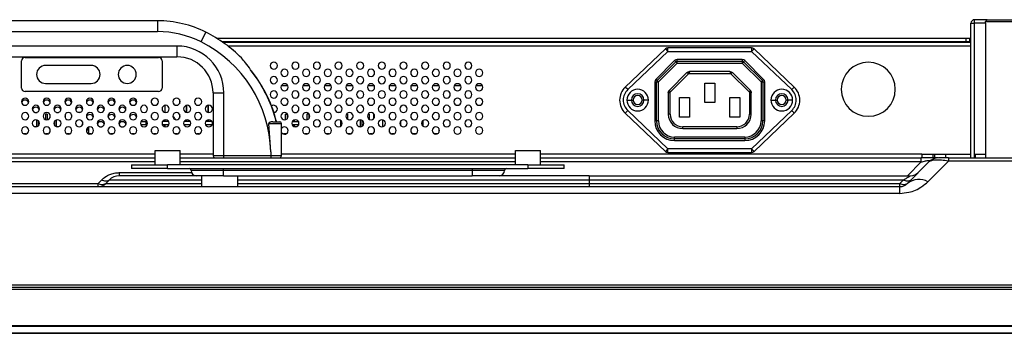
# Model space of a CAD drawing. Header units: millimetres. Extents: x 0 to 1118, y 0 to 864.
# Tile 42 of 256: x 204 to 272, y 667 to 689. Entities that reach past the tile are written whole.
import ezdxf

# ---------------------------------------------------------------- set-up
doc = ezdxf.new("R2010")
doc.units = ezdxf.units.MM

msp = doc.modelspace()

# ---------------------------------------------------------------- linework, layer by layer
at = {"color": 7, "linetype": 'Continuous', "lineweight": 25}
for p, q in [((213.2433, 689.1002), (196.4947, 689.1002)), ((213.2433, 689.1002), (213.2433, 688.3502)), ((269.679, 679.8502), (269.679, 688.9252)), ((269.679, 688.9252), (269.929, 688.9252)), ((269.929, 688.9252), (269.929, 689.1752)), ((269.979, 689.1752), (269.929, 689.1752)), ((269.929, 679.6002), (269.929, 688.9252)), ((270.804, 689.1752), (269.979, 689.1752)), ((270.804, 689.1752), (270.679, 689.0502)), ((270.679, 688.9252), (270.679, 689.0502)), ((270.679, 689.0502), (275.679, 689.0502)), ((270.679, 688.9252), (270.679, 679.6002)), ((270.804, 689.1752), (275.554, 689.1752)), ((196.4947, 688.3502), (213.2433, 688.3502)), ((216.2704, 687.6334), (216.6068, 688.3037)), ((217.3304, 687.9002), (269.354, 687.9002)), ((269.354, 687.6502), (269.354, 687.9002)), ((269.354, 687.9002), (269.604, 687.9002)), ((269.604, 687.6502), (269.604, 687.9002)), ((214.594, 687.3502), (195.144, 687.3502)), ((214.594, 687.3502), (214.594, 686.6002)), ((269.354, 687.6502), (217.715, 687.6502)), ((269.679, 687.6002), (217.7872, 687.6002)), ((248.6538, 686.9752), (248.6538, 687.2252)), ((254.4541, 687.2252), (248.6538, 687.2252)), ((249.5315, 687.6502), (249.5315, 687.6002)), ((249.7815, 687.6502), (249.7815, 687.6002)), ((253.556, 687.6002), (253.556, 687.6502)), ((254.4541, 687.2252), (254.4541, 686.9752)), ((269.604, 687.6502), (269.354, 687.6502)), ((269.604, 687.6502), (269.604, 687.6002)), ((195.144, 686.6002), (214.594, 686.6002)), ((204.059, 686.5627), (213.309, 686.5627)), ((218.4855, 687.0625), (218.4493, 687.093)), ((248.4816, 687.1564), (245.6929, 684.5063)), ((248.6538, 686.9752), (245.8651, 684.3251)), ((248.4816, 687.1564), (248.6538, 686.9752)), ((248.6538, 686.9752), (254.4541, 686.9752)), ((254.4541, 686.9752), (254.6264, 687.1564)), ((257.2428, 684.3251), (254.4541, 686.9752)), ((257.4151, 684.5063), (254.6264, 687.1564)), ((203.809, 684.4377), (203.809, 686.3127)), ((208.6402, 686.0002), (205.4777, 686.0002)), ((213.559, 686.3127), (213.559, 684.4377)), ((247.8147, 685.0377), (249.1165, 686.3395)), ((247.9031, 684.9493), (249.2049, 686.2511)), ((249.2933, 686.1627), (247.9915, 684.8609)), ((249.1165, 686.3395), (249.2049, 686.2511)), ((249.2049, 686.2511), (249.2933, 686.1627)), ((253.8147, 686.4127), (249.2933, 686.4127)), ((249.2933, 686.2877), (249.2933, 686.4127)), ((249.2933, 686.2877), (253.8147, 686.2877)), ((249.2933, 686.1627), (253.8147, 686.1627)), ((253.8147, 686.4127), (253.8147, 686.2877)), ((253.8147, 686.2877), (253.8147, 686.1627)), ((255.1165, 684.8609), (253.8147, 686.1627)), ((253.9031, 686.2511), (253.9915, 686.3395)), ((253.9031, 686.2511), (255.2049, 684.9493)), ((253.9915, 686.3395), (255.2932, 685.0377)), ((219.9587, 685.3545), (219.705, 685.7075)), ((219.97, 685.3627), (219.7742, 685.6309)), ((249.976, 685.502), (248.7522, 684.2782)), ((250.101, 685.4502), (248.804, 684.1532)), ((250.101, 685.4502), (253.0069, 685.4502)), ((252.9551, 685.5752), (250.1528, 685.5752)), ((254.304, 684.1532), (253.0069, 685.4502)), ((254.3557, 684.2782), (253.1319, 685.502)), ((205.4777, 684.7502), (208.6402, 684.7502)), ((221.84, 684.6127), (222.273, 684.6127)), ((223.34, 684.6127), (223.773, 684.6127)), ((224.84, 684.6127), (225.273, 684.6127)), ((226.34, 684.6127), (226.773, 684.6127)), ((227.84, 684.6127), (228.273, 684.6127)), ((229.34, 684.6127), (229.773, 684.6127)), ((230.84, 684.6127), (231.273, 684.6127)), ((232.34, 684.6127), (232.773, 684.6127)), ((233.84, 684.6127), (234.273, 684.6127)), ((235.34, 684.6127), (235.773, 684.6127)), ((245.8651, 684.3251), (245.6929, 684.5063)), ((247.7415, 684.8609), (247.7415, 682.1627)), ((247.7415, 684.8609), (247.8665, 684.8609)), ((247.9031, 684.9493), (247.8147, 685.0377)), ((247.8665, 682.1627), (247.8665, 684.8609)), ((247.8665, 684.8609), (247.9915, 684.8609)), ((247.9915, 684.8609), (247.9031, 684.9493)), ((247.9915, 682.1624), (247.9915, 684.8609)), ((251.204, 684.7752), (251.904, 684.7752)), ((251.204, 683.4252), (251.204, 684.7752)), ((251.904, 684.7752), (251.904, 683.4252)), ((255.2049, 684.9493), (255.1165, 684.8609)), ((255.1165, 684.8609), (255.1165, 682.1626)), ((255.2932, 685.0377), (255.2049, 684.9493)), ((255.2415, 684.8609), (255.2415, 682.1627)), ((255.2415, 684.8609), (255.3665, 684.8609)), ((255.3665, 684.3202), (255.3665, 684.8609)), ((257.4151, 684.5063), (257.2428, 684.3251)), ((213.309, 684.1877), (204.059, 684.1877)), ((217.094, 684.1002), (217.094, 679.7252)), ((217.094, 684.1002), (217.844, 684.1002)), ((217.844, 679.7252), (217.844, 684.1002)), ((248.679, 684.1014), (248.679, 682.6252)), ((248.804, 682.6252), (248.804, 684.1532)), ((254.304, 684.1532), (254.304, 682.6252)), ((254.429, 682.6252), (254.429, 684.1014)), ((255.3665, 682.1626), (255.3665, 684.3202)), ((212.8215, 683.4023), (212.8215, 683.5731)), ((213.7606, 683.2335), (213.7606, 682.742)), ((214.7606, 683.632), (214.7606, 683.3434)), ((215.2606, 682.742), (215.2606, 683.2335)), ((215.2606, 682.742), (215.2606, 683.2335)), ((215.2607, 683.2335), (215.2607, 682.742)), ((215.2607, 682.742), (215.2607, 683.2335)), ((215.2607, 683.2335), (215.2607, 682.742)), ((215.2607, 683.2335), (215.2607, 682.742)), ((215.2607, 682.742), (215.2607, 683.2335)), ((215.2607, 683.2335), (215.2607, 682.742)), ((215.2607, 682.7419), (215.2607, 683.2335)), ((215.2607, 682.7419), (215.2607, 683.2335)), ((215.2607, 683.2335), (215.2607, 682.7419)), ((215.2607, 682.7419), (215.2607, 683.2335)), ((215.2608, 683.2335), (215.2608, 682.7419)), ((215.2608, 683.2335), (215.2608, 682.7419)), ((216.7606, 682.742), (216.7606, 683.2335)), ((216.7606, 682.742), (216.7606, 683.2335)), ((216.7607, 682.742), (216.7607, 683.2335)), ((216.7607, 683.2335), (216.7607, 682.742)), ((216.7607, 683.2335), (216.7607, 682.742)), ((216.7607, 683.2335), (216.7607, 682.742)), ((216.7607, 682.742), (216.7607, 683.2335)), ((216.7607, 683.2335), (216.7607, 682.742)), ((216.7607, 682.7419), (216.7607, 683.2335)), ((216.7607, 682.7419), (216.7607, 683.2335)), ((216.7607, 683.2335), (216.7607, 682.7419)), ((216.7607, 682.7419), (216.7607, 683.2335)), ((216.7608, 683.2335), (216.7608, 682.7419)), ((216.7608, 683.2335), (216.7608, 682.7419)), ((245.804, 683.6002), (246.1165, 683.6002)), ((246.1165, 683.6002), (246.2415, 683.6002)), ((246.9915, 683.6002), (246.8665, 683.6002)), ((247.304, 683.6002), (246.9915, 683.6002)), ((249.454, 683.7752), (250.154, 683.7752)), ((249.454, 682.4252), (249.454, 683.7752)), ((250.154, 683.7752), (250.154, 682.4252)), ((251.904, 683.4252), (251.204, 683.4252)), ((252.954, 683.7752), (253.654, 683.7752)), ((252.954, 682.4252), (252.954, 683.7752)), ((253.654, 683.7752), (253.654, 682.4252)), ((255.804, 683.6002), (256.1165, 683.6002)), ((256.1165, 683.6002), (256.2415, 683.6002)), ((256.9915, 683.6002), (256.8665, 683.6002)), ((257.304, 683.6002), (256.9915, 683.6002)), ((204.7284, 682.7502), (204.8845, 682.7502)), ((205.467, 682.6252), (205.467, 682.2543)), ((205.592, 682.6252), (205.467, 682.6252)), ((205.592, 682.6252), (205.592, 682.2403)), ((205.592, 682.6252), (205.592, 682.2403)), ((205.592, 682.6252), (205.592, 682.6252)), ((206.2284, 682.7502), (206.3845, 682.7502)), ((206.842, 682.6162), (206.842, 682.3593)), ((206.842, 682.6162), (206.842, 682.3592)), ((207.292, 682.4039), (207.292, 682.5716)), ((207.8845, 682.7502), (207.7284, 682.7502)), ((212.8215, 682.4023), (212.8215, 682.5731)), ((214.7606, 682.632), (214.7606, 682.3434)), ((221.3845, 682.7502), (221.3071, 682.7502)), ((222.106, 682.6252), (222.106, 682.2427)), ((222.106, 682.6252), (222.231, 682.6252)), ((222.231, 682.6252), (222.231, 682.3087)), ((222.231, 682.6252), (222.231, 682.3087)), ((222.231, 682.6252), (222.231, 682.6252)), ((222.7284, 682.7502), (222.8845, 682.7502)), ((223.606, 682.6252), (223.606, 682.2427)), ((223.731, 682.6252), (223.606, 682.6252)), ((223.731, 682.6252), (223.731, 682.3087)), ((223.731, 682.6252), (223.731, 682.3087)), ((223.731, 682.6252), (223.731, 682.6252)), ((224.3845, 682.7502), (224.2284, 682.7502)), ((225.8845, 682.7502), (225.7284, 682.7502)), ((226.3477, 682.6252), (226.422, 682.6252)), ((226.422, 682.6252), (226.422, 682.277)), ((226.422, 682.6252), (226.422, 682.6252)), ((226.422, 682.6252), (226.422, 682.277)), ((226.797, 682.5559), (226.797, 682.4196)), ((227.2284, 682.7502), (227.3845, 682.7502)), ((227.922, 682.6252), (227.8477, 682.6252)), ((227.922, 682.6252), (227.922, 682.277)), ((227.922, 682.6252), (227.922, 682.277)), ((227.922, 682.6252), (227.922, 682.6252)), ((228.247, 682.3259), (228.247, 682.6496)), ((228.8595, 682.7502), (228.7284, 682.7502)), ((228.8595, 682.7502), (228.8595, 682.7434)), ((228.8595, 682.7502), (228.8595, 682.7434)), ((228.8595, 682.7502), (228.8595, 682.7502)), ((231.8845, 682.7502), (231.7284, 682.7502)), ((232.7662, 682.6238), (232.7662, 682.3516)), ((232.7662, 682.6238), (232.7662, 682.3517)), ((232.7662, 682.6238), (232.7662, 682.3517)), ((232.7663, 682.6237), (232.7663, 682.3518)), ((232.7668, 682.6228), (232.7668, 682.4002)), ((232.7669, 682.6228), (232.7669, 682.4002)), ((232.7669, 682.6226), (232.7669, 682.4002)), ((232.767, 682.6226), (232.767, 682.4002)), ((232.7673, 682.622), (232.7673, 682.4002)), ((232.7674, 682.6219), (232.7674, 682.4002)), ((232.7674, 682.6219), (232.7674, 682.4002)), ((232.7675, 682.6218), (232.7675, 682.4002)), ((245.6929, 682.6941), (245.8651, 682.8753)), ((245.6929, 682.6941), (248.4816, 680.044)), ((245.8651, 682.8753), (248.6538, 680.2252)), ((248.804, 682.6252), (248.679, 682.6252)), ((250.154, 682.4252), (249.454, 682.4252)), ((253.654, 682.4252), (252.954, 682.4252)), ((254.429, 682.6252), (254.304, 682.6252)), ((254.4541, 680.2252), (257.2428, 682.8753)), ((254.6264, 680.044), (257.4151, 682.6941)), ((204.8845, 681.7502), (204.7284, 681.7502)), ((204.842, 682.2352), (204.842, 681.7502)), ((204.967, 682.1794), (204.967, 681.7961)), ((204.967, 682.1794), (204.967, 681.7961)), ((206.092, 682.1162), (206.092, 681.8593)), ((206.217, 682.2212), (206.217, 681.7543)), ((206.217, 682.2212), (206.217, 681.7543)), ((206.3845, 681.7502), (206.2284, 681.7502)), ((208.0295, 682.1007), (208.0295, 681.8748)), ((208.0295, 682.1006), (208.0295, 681.8748)), ((209.2284, 681.7502), (209.3845, 681.7502)), ((210.7284, 681.7502), (210.8845, 681.7502)), ((211.0458, 682.0602), (211.0458, 681.9153)), ((212.4356, 681.8752), (212.0832, 681.8752)), ((212.0977, 682.1252), (212.4356, 682.1252)), ((212.4356, 682.1252), (212.4356, 681.8752)), ((212.5153, 682.1252), (212.4356, 682.1252)), ((212.5297, 681.8752), (212.4356, 681.8752)), ((214.0297, 681.8752), (213.5832, 681.8752)), ((214.0153, 682.1252), (213.5977, 682.1252)), ((213.6597, 682.1252), (213.6703, 682.1974)), ((213.7606, 681.8244), (213.7235, 681.8752)), ((213.7606, 682.2335), (213.7606, 682.1252)), ((213.7606, 681.8752), (213.7606, 681.742)), ((215.5297, 681.8752), (215.0832, 681.8752)), ((215.5153, 682.1252), (215.0977, 682.1252)), ((215.2606, 682.1252), (215.2606, 682.2335)), ((215.2606, 682.1252), (215.2606, 682.2335)), ((215.2607, 682.2335), (215.2607, 682.1252)), ((215.2607, 682.1252), (215.2607, 682.2335)), ((215.2607, 682.2335), (215.2607, 682.1252)), ((215.2607, 682.2335), (215.2607, 682.1252)), ((215.2607, 682.1252), (215.2607, 682.2335)), ((215.2607, 682.2335), (215.2607, 682.1252)), ((215.2607, 682.1252), (215.2607, 682.2335)), ((215.2607, 682.1252), (215.2607, 682.2335)), ((215.2607, 682.2335), (215.2607, 682.1252)), ((215.2607, 682.1252), (215.2607, 682.2335)), ((215.2608, 682.2335), (215.2608, 682.1252)), ((215.2608, 682.2335), (215.2608, 682.1252)), ((217.0297, 681.8752), (216.5832, 681.8752)), ((217.0153, 682.1252), (216.5977, 682.1252)), ((216.7606, 682.1252), (216.7606, 682.2335)), ((216.7606, 682.1252), (216.7606, 682.2335)), ((216.7607, 682.1252), (216.7607, 682.2335)), ((216.7607, 682.2335), (216.7607, 682.1252)), ((216.7607, 682.2335), (216.7607, 682.1252)), ((216.7607, 682.2335), (216.7607, 682.1252)), ((216.7607, 682.1252), (216.7607, 682.2335)), ((216.7607, 682.2335), (216.7607, 682.1252)), ((216.7607, 682.1252), (216.7607, 682.2335)), ((216.7607, 682.1252), (216.7607, 682.2335)), ((216.7607, 682.2335), (216.7607, 682.1252)), ((216.7607, 682.1252), (216.7607, 682.2335)), ((216.7608, 682.2335), (216.7608, 682.1252)), ((216.7608, 682.2335), (216.7608, 682.1252)), ((221.094, 680.0167), (220.9615, 681.9752)), ((220.9615, 681.9752), (221.844, 681.9752)), ((221.2502, 682.1002), (221.719, 682.1002)), ((221.4883, 682.1252), (221.5153, 682.1252)), ((221.844, 679.7252), (221.844, 681.9752)), ((223.0297, 681.8752), (222.5832, 681.8752)), ((222.5977, 682.1252), (223.0153, 682.1252)), ((222.606, 682.1371), (222.606, 682.1252)), ((222.606, 681.8752), (222.606, 681.8383)), ((222.8845, 681.7502), (222.7284, 681.7502)), ((222.731, 682.2261), (222.731, 682.1252)), ((222.731, 682.2261), (222.731, 682.1252)), ((222.731, 681.8752), (222.731, 681.7502)), ((222.731, 681.8752), (222.731, 681.7502)), ((225.972, 682.1751), (225.972, 681.8004)), ((225.972, 681.8004), (225.972, 682.1751)), ((227.3845, 681.7502), (227.2284, 681.7502)), ((227.297, 682.2375), (227.297, 681.7502)), ((227.422, 682.2094), (227.422, 681.766)), ((227.422, 682.2094), (227.422, 681.766)), ((228.8595, 682.232), (228.8595, 681.7434)), ((228.8595, 682.232), (228.8595, 681.7434)), ((230.1341, 682.1502), (230.1165, 682.1502)), ((230.1341, 681.8066), (230.1341, 682.1502)), ((230.1343, 682.1502), (230.1341, 682.1502)), ((230.1343, 681.8065), (230.1343, 682.1502)), ((231.6412, 682.1753), (231.6412, 681.8002)), ((232.7907, 682.4002), (232.7663, 682.4002)), ((247.8665, 682.1627), (247.7415, 682.1627)), ((253.429, 681.7502), (249.679, 681.7502)), ((255.2415, 682.1627), (255.1165, 682.1627)), ((204.1345, 681.2502), (203.9784, 681.2502)), ((205.6345, 681.2502), (205.4784, 681.2502)), ((207.1345, 681.2502), (206.9784, 681.2502)), ((208.4483, 681.7131), (208.4483, 681.2623)), ((208.6345, 681.2502), (208.4784, 681.2502)), ((210.1345, 681.2502), (209.9784, 681.2502)), ((211.6345, 681.2502), (211.4784, 681.2502)), ((212.8215, 681.4023), (212.8215, 681.5731)), ((213.1345, 681.2502), (212.9784, 681.2502)), ((214.6345, 681.2502), (214.4784, 681.2502)), ((216.1345, 681.2502), (215.9784, 681.2502)), ((222.1345, 681.2502), (221.9784, 681.2502)), ((223.6345, 681.2502), (223.4784, 681.2502)), ((225.1345, 681.2502), (224.9784, 681.2502)), ((226.6345, 681.2502), (226.4784, 681.2502)), ((228.1345, 681.2502), (227.9784, 681.2502)), ((229.6345, 681.2502), (229.4784, 681.2502)), ((230.9248, 681.2752), (231.1882, 681.2752)), ((231.1345, 681.2502), (230.9784, 681.2502)), ((232.4248, 681.2752), (232.5157, 681.2752)), ((232.6345, 681.2502), (232.4784, 681.2502)), ((232.5157, 681.2502), (232.5157, 681.2752)), ((232.7662, 681.6238), (232.7662, 681.3516)), ((232.7662, 681.6238), (232.7662, 681.3517)), ((232.7662, 681.6238), (232.7662, 681.3517)), ((232.7663, 681.6237), (232.7663, 681.3518)), ((249.679, 681.6252), (253.429, 681.6252)), ((253.9918, 681.0377), (249.1164, 681.0377)), ((249.1164, 680.7877), (253.9915, 680.7877)), ((249.1165, 680.9127), (249.1165, 681.0377)), ((249.1165, 680.7877), (249.1165, 680.9127)), ((253.9915, 680.9127), (249.1165, 680.9127)), ((253.9915, 681.0377), (253.9915, 680.9127)), ((253.9915, 680.9127), (253.9915, 680.7877)), ((213.0715, 679.8502), (192.644, 679.8502)), ((213.0715, 679.1002), (213.0715, 680.1002)), ((213.0715, 680.1002), (214.8215, 680.1002)), ((214.8215, 679.1002), (214.8215, 680.1002)), ((217.094, 679.8502), (214.8215, 679.8502)), ((217.844, 679.7252), (217.094, 679.7252)), ((221.094, 679.7252), (217.844, 679.7252)), ((217.844, 679.6002), (217.844, 679.7252)), ((221.094, 680.0167), (221.094, 679.7252)), ((221.844, 679.7252), (221.094, 679.7252)), ((221.094, 679.7252), (221.094, 679.6002)), ((238.0715, 679.8502), (221.844, 679.8502)), ((238.0715, 680.1002), (239.8215, 680.1002)), ((238.0715, 679.1002), (238.0715, 680.1002)), ((239.8215, 679.1002), (239.8215, 680.1002)), ((266.279, 679.8502), (239.8215, 679.8502)), ((248.6538, 680.2252), (248.4816, 680.044)), ((254.4541, 680.2252), (248.6538, 680.2252)), ((248.6538, 679.9752), (248.6538, 680.2252)), ((248.6538, 679.9752), (254.4541, 679.9752)), ((254.6264, 680.044), (254.4541, 680.2252)), ((254.4541, 680.2252), (254.4541, 679.9752)), ((266.279, 679.8502), (266.279, 679.6002)), ((266.279, 679.8502), (267.029, 679.8502)), ((267.029, 679.8502), (267.029, 679.6002)), ((267.029, 679.8502), (267.179, 679.8502)), ((267.179, 679.6002), (267.179, 679.8502)), ((267.179, 679.8502), (267.929, 679.8502)), ((267.929, 679.6002), (267.929, 679.8502)), ((267.929, 679.8502), (269.679, 679.8502)), ((269.679, 679.6002), (269.679, 679.8502)), ((269.979, 679.8502), (269.979, 679.6002)), ((269.979, 679.8502), (270.679, 679.8502)), ((180.8068, 679.6002), (213.0715, 679.6002)), ((211.4465, 679.1002), (211.4465, 678.8502)), ((211.4465, 679.1002), (213.9465, 679.1002)), ((213.9465, 678.8502), (213.9465, 679.1002)), ((238.9465, 679.1002), (213.9465, 679.1002)), ((214.8215, 679.6002), (238.0715, 679.6002)), ((238.9465, 679.1002), (238.9465, 678.8502)), ((238.9465, 679.1002), (241.4465, 679.1002)), ((239.8215, 679.6002), (266.2308, 679.6002)), ((241.4465, 678.8502), (241.4465, 679.1002)), ((266.7611, 679.3073), (265.2736, 677.8199)), ((266.2308, 679.3073), (266.2308, 679.6002)), ((266.6879, 677.9378), (268.1164, 679.3663)), ((267.4152, 679.6002), (267.179, 679.6002)), ((267.3041, 679.5984), (267.2979, 679.6002)), ((268.1164, 679.6002), (268.1164, 679.3663)), ((268.1164, 679.6002), (278.2416, 679.6002)), ((278.2416, 679.3663), (268.1164, 679.3663)), ((210.5932, 678.5699), (210.5932, 678.3502)), ((215.9465, 678.3502), (210.5932, 678.3502)), ((213.9465, 678.8502), (211.4465, 678.8502)), ((213.9465, 678.8502), (238.9465, 678.8502)), ((217.8215, 678.7252), (215.5715, 678.7252)), ((217.8214, 678.3502), (215.9465, 678.3502)), ((216.3215, 677.6002), (216.3215, 678.3502)), ((217.8214, 678.3502), (235.0715, 678.3502)), ((217.8215, 678.7252), (217.8215, 678.8502)), ((235.0715, 678.7252), (217.8215, 678.7252)), ((217.8215, 678.3502), (217.8215, 678.7252)), ((218.8215, 677.6002), (218.8215, 678.3502)), ((235.0715, 678.8502), (235.0715, 678.7252)), ((237.3215, 678.7252), (235.0715, 678.7252)), ((235.0715, 678.7252), (235.0715, 678.3502)), ((235.8013, 678.3502), (235.0715, 678.3502)), ((243.179, 678.3502), (235.8013, 678.3502)), ((241.4465, 678.8502), (238.9465, 678.8502)), ((243.179, 678.3502), (265.4933, 678.3502)), ((179.0341, 677.8199), (209.1183, 677.8199)), ((209.3558, 678.0573), (209.1183, 677.8199)), ((209.1183, 677.6002), (209.1183, 677.8199)), ((209.6486, 677.8199), (209.8861, 678.0573)), ((264.9808, 678.0573), (243.179, 678.0573)), ((243.179, 678.0573), (243.179, 677.8199)), ((243.179, 677.8199), (243.179, 677.6002)), ((243.179, 677.8199), (264.7433, 677.8199)), ((264.9808, 678.0573), (264.7433, 677.8199)), ((264.7433, 677.6002), (264.7433, 677.8199)), ((178.0742, 677.6002), (264.7433, 677.6002)), ((264.7433, 677.1323), (178.0742, 677.1323)), ((264.7433, 677.1323), (264.7433, 677.6002)), ((527.464, 670.6002), (168.894, 670.6002)), ((168.894, 670.4752), (527.464, 670.4752)), ((170.4987, 670.7757), (525.8593, 670.7757)), ((527.464, 667.9459), (168.894, 667.9459)), ((168.894, 667.9106), (527.464, 667.9106)), ((527.464, 667.4399), (168.894, 667.4399)), ((168.894, 667.4252), (527.464, 667.4252))]:
    msp.add_line(p, q, dxfattribs=at)
at = {"color": 8, "linetype": 'Continuous', "lineweight": 25}
for p, q in [((270.679, 688.9252), (269.929, 688.9252)), ((269.679, 687.3502), (218.1286, 687.3502)), ((248.7815, 687.6002), (248.7815, 687.6502)), ((213.0715, 679.3073), (180.8068, 679.3073)), ((238.0715, 679.3073), (214.8215, 679.3073)), ((266.2308, 679.3073), (239.8215, 679.3073)), ((266.2308, 679.3073), (265.2736, 678.3502)), ((210.5932, 678.5699), (215.6052, 678.5699)), ((209.6486, 677.8199), (216.3215, 677.8199)), ((216.3215, 678.0573), (209.8861, 678.0573)), ((243.179, 678.0573), (218.8215, 678.0573)), ((218.8215, 677.8199), (243.179, 677.8199))]:
    msp.add_line(p, q, dxfattribs=at)
at = {"color": 7, "linetype": 'Continuous', "lineweight": 25, "flags": 128}
for points in [[(249.2933, 686.1627), (249.2933, 686.1871), (249.2933, 686.2106), (249.2933, 686.2322), (249.2933, 686.2511), (249.2933, 686.2667), (249.2933, 686.2782), (249.2933, 686.2853), (249.2933, 686.2877)], [(253.8147, 686.1627), (253.8319, 686.18), (253.8485, 686.1965), (253.8638, 686.2118), (253.8772, 686.2252), (253.8882, 686.2362), (253.8964, 686.2444), (253.9014, 686.2494), (253.9031, 686.2511)], [(255.1165, 684.8609), (255.1409, 684.8609), (255.1643, 684.8609), (255.1859, 684.8609), (255.2049, 684.8609), (255.2204, 684.8609), (255.232, 684.8609), (255.2391, 684.8609), (255.2415, 684.8609)], [(257.2428, 682.8753), (257.2764, 682.84), (257.3087, 682.806), (257.3385, 682.7747), (257.3646, 682.7472), (257.386, 682.7247), (257.4019, 682.7079), (257.4117, 682.6976), (257.4151, 682.6941)], [(208.0456, 681.9146), (208.035, 681.9459), (208.0295, 681.9581)], [(221.5297, 682.1002), (221.4833, 682.1645), (221.4767, 682.1708)], [(249.679, 681.6252), (249.679, 681.6276), (249.679, 681.6347), (249.679, 681.6463), (249.679, 681.6618), (249.679, 681.6808), (249.679, 681.7024), (249.679, 681.7258), (249.679, 681.7502)], [(253.429, 681.7502), (253.429, 681.7258), (253.429, 681.7024), (253.429, 681.6808), (253.429, 681.6618), (253.429, 681.6463), (253.429, 681.6347), (253.429, 681.6276), (253.429, 681.6252)], [(243.179, 678.3502), (243.179, 678.3454), (243.179, 678.331), (243.179, 678.3072), (243.179, 678.2741), (243.179, 678.2321), (243.179, 678.1817), (243.179, 678.1232), (243.179, 678.0573)]]:
    msp.add_lwpolyline(points, dxfattribs=at)
at = {"color": 7, "linetype": 'Continuous', "lineweight": 25}
for centre, radius, start, end in [((213.2433, 681.6002), 7.5, 63.354637, 90), ((269.929, 688.9252), 0.25, 90, 180), ((213.2433, 681.6002), 6.75, 63.353916, 90), ((212.3464, 679.8126), 9.5, 44.90994, 63.354637), ((214.594, 684.1002), 3.25, 0, 90), ((212.3464, 679.8126), 8.75, 1.33664, 63.354081), ((248.6538, 686.9752), 0.25, 90, 133.540258), ((252.929, 687.4002), 0.25, 53.130102, 90), ((254.4541, 686.9752), 0.25, 46.459742, 90), ((204.059, 686.3127), 0.25, 90, 180), ((213.309, 686.3127), 0.25, 0, 90), ((214.594, 684.1002), 2.5, 0, 90), ((205.4777, 685.3752), 0.625, 90, 180), ((208.6402, 685.3752), 0.625, 0, 90), ((211.1402, 685.3752), 0.625, 0, 180), ((221.3065, 685.9877), 0.25, 0, 180), ((221.3065, 685.9877), 0.25, 180, 0), ((222.8065, 685.9877), 0.25, 0, 180), ((222.8065, 685.9877), 0.25, 180, 0), ((224.3065, 685.9877), 0.25, 0, 180), ((224.3065, 685.9877), 0.25, 180, 0), ((225.8065, 685.9877), 0.25, 0, 180), ((225.8065, 685.9877), 0.25, 180, 0), ((227.3065, 685.9877), 0.25, 0, 180), ((227.3065, 685.9877), 0.25, 180, 0), ((228.8065, 685.9877), 0.25, 0, 180), ((228.8065, 685.9877), 0.25, 180, 0), ((230.3065, 685.9877), 0.25, 0, 180), ((230.3065, 685.9877), 0.25, 180, 0), ((231.8065, 685.9877), 0.25, 0, 180), ((231.8065, 685.9877), 0.25, 180, 0), ((233.3065, 685.9877), 0.25, 0, 180), ((233.3065, 685.9877), 0.25, 180, 0), ((234.8065, 685.9877), 0.25, 0, 180), ((234.8065, 685.9877), 0.25, 180, 0), ((249.2933, 686.1627), 0.25, 89.998242, 135.003928), ((249.2933, 686.1627), 0.125, 89.998679, 135.002502), ((253.8147, 686.1627), 0.25, 44.997236, 90.008171), ((253.8147, 686.1627), 0.125, 44.99753, 90.002761), ((262.554, 684.3502), 1.875, 90, 270), ((262.554, 684.3502), 1.875, 270, 90), ((205.4777, 685.3752), 0.625, 180, 270), ((208.6402, 685.3752), 0.625, 270, 0), ((211.1402, 685.3752), 0.625, 180, 0), ((212.3464, 679.8126), 9.4159, 14.060695, 36.054824), ((212.3464, 679.8126), 9.4299, 14.039017, 36.053578), ((221.3065, 684.9877), 0.25, 0, 180), ((222.0565, 685.4877), 0.25, 0, 180), ((222.0565, 685.4877), 0.25, 180, 0), ((222.8065, 684.9877), 0.25, 0, 180), ((223.5565, 685.4877), 0.25, 0, 180), ((223.5565, 685.4877), 0.25, 180, 0), ((224.3065, 684.9877), 0.25, 0, 180), ((225.0565, 685.4877), 0.25, 0, 180), ((225.0565, 685.4877), 0.25, 180, 0), ((225.8065, 684.9877), 0.25, 0, 180), ((226.5565, 685.4877), 0.25, 0, 180), ((226.5565, 685.4877), 0.25, 180, 0), ((227.3065, 684.9877), 0.25, 0, 180), ((228.0565, 685.4877), 0.25, 0, 180), ((228.0565, 685.4877), 0.25, 180, 0), ((228.8065, 684.9877), 0.25, 0, 180), ((229.5565, 685.4877), 0.25, 0, 180), ((229.5565, 685.4877), 0.25, 180, 0), ((230.3065, 684.9877), 0.25, 0, 180), ((231.0565, 685.4877), 0.25, 0, 180), ((231.0565, 685.4877), 0.25, 180, 0), ((231.8065, 684.9877), 0.25, 0, 180), ((232.5565, 685.4877), 0.25, 0, 180), ((232.5565, 685.4877), 0.25, 180, 0), ((233.3065, 684.9877), 0.25, 0, 180), ((234.0565, 685.4877), 0.25, 0, 180), ((234.0565, 685.4877), 0.25, 180, 0), ((234.8065, 684.9877), 0.25, 0, 180), ((235.5565, 685.4877), 0.25, 0, 180), ((235.5565, 685.4877), 0.25, 180, 0), ((221.3065, 684.9877), 0.25, 180, 0), ((222.0565, 684.4877), 0.25, 0, 180), ((222.0565, 684.4877), 0.25, 180, 0), ((222.8065, 684.9877), 0.25, 180, 0), ((223.5565, 684.4877), 0.25, 0, 180), ((223.5565, 684.4877), 0.25, 180, 0), ((224.3065, 684.9877), 0.25, 180, 0), ((225.0565, 684.4877), 0.25, 0, 180), ((225.0565, 684.4877), 0.25, 180, 0), ((225.8065, 684.9877), 0.25, 180, 0), ((226.5565, 684.4877), 0.25, 0, 180), ((226.5565, 684.4877), 0.25, 180, 0), ((227.3065, 684.9877), 0.25, 180, 0), ((228.0565, 684.4877), 0.25, 0, 180), ((228.0565, 684.4877), 0.25, 180, 0), ((228.8065, 684.9877), 0.25, 180, 0), ((229.5565, 684.4877), 0.25, 0, 180), ((229.5565, 684.4877), 0.25, 180, 0), ((230.3065, 684.9877), 0.25, 180, 0), ((231.0565, 684.4877), 0.25, 0, 180), ((231.0565, 684.4877), 0.25, 180, 0), ((231.8065, 684.9877), 0.25, 180, 0), ((232.5565, 684.4877), 0.25, 0, 180), ((232.5565, 684.4877), 0.25, 180, 0), ((233.3065, 684.9877), 0.25, 180, 0), ((234.0565, 684.4877), 0.25, 0, 180), ((234.0565, 684.4877), 0.25, 180, 0), ((234.8065, 684.9877), 0.25, 180, 0), ((235.5565, 684.4877), 0.25, 0, 180), ((235.5565, 684.4877), 0.25, 180, 0), ((246.554, 683.6002), 1.25, 133.54025, 226.459743), ((247.9915, 684.8609), 0.25, 134.99875, 180.006492), ((247.9915, 684.8609), 0.125, 134.998788, 180.00424), ((255.1165, 684.8609), 0.125, 359.998566, 45.002416), ((255.1165, 684.8609), 0.25, 359.99733, 45.002203), ((256.554, 683.6002), 1.25, 0, 46.459745), ((204.059, 684.4377), 0.25, 180, 270), ((213.309, 684.4377), 0.25, 270, 0), ((221.3065, 683.9877), 0.25, 0, 180), ((221.3065, 683.9877), 0.25, 180, 0), ((222.8065, 683.9877), 0.25, 0, 180), ((222.8065, 683.9877), 0.25, 180, 0), ((224.3065, 683.9877), 0.25, 0, 180), ((224.3065, 683.9877), 0.25, 180, 0), ((225.8065, 683.9877), 0.25, 0, 180), ((225.8065, 683.9877), 0.25, 180, 0), ((227.3065, 683.9877), 0.25, 0, 180), ((227.3065, 683.9877), 0.25, 180, 0), ((228.8065, 683.9877), 0.25, 0, 180), ((228.8065, 683.9877), 0.25, 180, 0), ((230.3065, 683.9877), 0.25, 0, 180), ((230.3065, 683.9877), 0.25, 180, 0), ((231.8065, 683.9877), 0.25, 0, 180), ((231.8065, 683.9877), 0.25, 180, 0), ((233.3065, 683.9877), 0.25, 0, 180), ((233.3065, 683.9877), 0.25, 180, 0), ((234.8065, 683.9877), 0.25, 0, 180), ((234.8065, 683.9877), 0.25, 180, 0), ((246.554, 683.6002), 1, 133.54025, 226.459743), ((246.554, 683.6002), 0.75, 0, 180), ((246.554, 683.6002), 0.4375, 0, 180), ((246.554, 683.6002), 0.3125, 0, 180), ((256.554, 683.6002), 0.75, 0, 180), ((256.554, 683.6002), 0.4375, 0, 180), ((256.554, 683.6002), 0.3125, 0, 180), ((256.554, 683.6002), 1, 313.540251, 46.459745), ((204.0565, 683.4877), 0.25, 0, 180), ((204.0565, 683.4877), 0.25, 180, 0), ((204.054, 683.3502), 0.25, 14.926221, 162.996808), ((204.8065, 682.9877), 0.25, 0, 180), ((204.804, 682.8502), 0.25, 14.926221, 162.996808), ((205.5565, 683.4877), 0.25, 0, 180), ((205.5565, 683.4877), 0.25, 180, 0), ((205.554, 683.3502), 0.25, 14.926221, 162.996808), ((206.3065, 682.9877), 0.25, 0, 180), ((206.304, 682.8502), 0.25, 14.926221, 162.996808), ((207.0565, 683.4877), 0.25, 0, 180), ((207.0565, 683.4877), 0.25, 180, 0), ((207.054, 683.3502), 0.25, 14.926221, 162.996808), ((207.8065, 682.9877), 0.25, 0, 180), ((207.804, 682.8502), 0.25, 14.926221, 162.996808), ((208.5565, 683.4877), 0.25, 0, 180), ((208.5565, 683.4877), 0.25, 180, 0), ((208.554, 683.3502), 0.25, 14.926221, 162.996808), ((209.3065, 682.9877), 0.25, 0, 180), ((209.304, 682.8502), 0.25, 14.926221, 162.996808), ((210.0565, 683.4877), 0.25, 0, 180), ((210.0565, 683.4877), 0.25, 180, 0), ((210.054, 683.3502), 0.25, 14.926221, 162.996808), ((210.8065, 682.9877), 0.25, 0, 180), ((210.804, 682.8502), 0.25, 14.926221, 162.996808), ((211.5565, 683.4877), 0.25, 0, 180), ((211.5565, 683.4877), 0.25, 180, 0), ((211.554, 683.3502), 0.25, 14.926221, 162.996808), ((212.3065, 682.9877), 0.25, 0, 180), ((213.0565, 683.4877), 0.25, 0, 180), ((213.0565, 683.4877), 0.25, 180, 0), ((213.8065, 682.9877), 0.25, 0, 180), ((214.5565, 683.4877), 0.25, 0, 180), ((214.5565, 683.4877), 0.25, 180, 0), ((215.3065, 682.9877), 0.25, 0, 180), ((216.0565, 683.4877), 0.25, 0, 180), ((216.0565, 683.4877), 0.25, 180, 0), ((216.8065, 682.9877), 0.25, 0, 180), ((221.3065, 682.9877), 0.25, 0, 127.954981), ((222.0565, 683.4877), 0.25, 0, 180), ((222.0565, 683.4877), 0.25, 180, 0), ((222.8065, 682.9877), 0.25, 0, 180), ((223.5565, 683.4877), 0.25, 0, 180), ((223.5565, 683.4877), 0.25, 180, 0), ((224.3065, 682.9877), 0.25, 0, 180), ((225.0565, 683.4877), 0.25, 0, 180), ((225.0565, 683.4877), 0.25, 180, 0), ((225.8065, 682.9877), 0.25, 0, 180), ((226.5565, 683.4877), 0.25, 0, 180), ((226.5565, 683.4877), 0.25, 180, 0), ((227.3065, 682.9877), 0.25, 0, 180), ((228.0565, 683.4877), 0.25, 0, 180), ((228.0565, 683.4877), 0.25, 180, 0), ((228.8065, 682.9877), 0.25, 0, 180), ((229.5565, 683.4877), 0.25, 0, 180), ((229.5565, 683.4877), 0.25, 180, 0), ((230.3065, 682.9877), 0.25, 0, 180), ((231.0565, 683.4877), 0.25, 0, 180), ((231.0565, 683.4877), 0.25, 180, 0), ((231.8065, 682.9877), 0.25, 0, 180), ((232.5565, 683.4877), 0.25, 0, 180), ((232.5565, 683.4877), 0.25, 180, 0), ((233.3065, 682.9877), 0.25, 0, 180), ((234.0565, 683.4877), 0.25, 0, 180), ((234.0565, 683.4877), 0.25, 180, 0), ((234.8065, 682.9877), 0.25, 0, 180), ((235.5565, 683.4877), 0.25, 0, 180), ((235.5565, 683.4877), 0.25, 180, 0), ((246.554, 683.6002), 0.75, 180, 0), ((246.554, 683.6002), 0.4375, 180, 0), ((246.554, 683.6002), 0.3125, 180, 0), ((256.554, 683.6002), 0.75, 180, 0), ((256.554, 683.6002), 0.4375, 180, 0), ((256.554, 683.6002), 0.3125, 180, 0), ((256.554, 683.6002), 1.25, 313.540254, 0), ((204.0565, 682.4877), 0.25, 0, 180), ((204.0565, 682.4877), 0.25, 180, 0), ((204.8065, 682.9877), 0.25, 180, 0), ((205.5565, 682.4877), 0.25, 0, 180), ((205.5565, 682.4877), 0.25, 180, 0), ((206.3065, 682.9877), 0.25, 180, 0), ((207.0565, 682.4877), 0.25, 0, 180), ((207.0565, 682.4877), 0.25, 180, 0), ((207.8065, 682.9877), 0.25, 180, 0), ((208.5565, 682.4877), 0.25, 0, 180), ((208.5565, 682.4877), 0.25, 180, 0), ((208.554, 682.3502), 0.25, 14.926221, 162.996808), ((209.3065, 682.9877), 0.25, 180, 0), ((210.0565, 682.4877), 0.25, 0, 180), ((210.0565, 682.4877), 0.25, 180, 0), ((210.054, 682.3502), 0.25, 14.926221, 162.996808), ((210.8065, 682.9877), 0.25, 180, 0), ((211.5565, 682.4877), 0.25, 0, 180), ((211.5565, 682.4877), 0.25, 180, 0), ((211.554, 682.3502), 0.25, 14.926221, 162.996808), ((212.3065, 682.9877), 0.25, 180, 0), ((213.0565, 682.4877), 0.25, 0, 180), ((213.0565, 682.4877), 0.25, 180, 0), ((213.8065, 682.9877), 0.25, 180, 0), ((214.5565, 682.4877), 0.25, 0, 180), ((214.5565, 682.4877), 0.25, 180, 0), ((214.084, 682.1002), 0.425, 20.497315, 58.21731), ((215.3065, 682.9877), 0.25, 180, 0), ((216.0565, 682.4877), 0.25, 0, 180), ((216.0565, 682.4877), 0.25, 180, 0), ((216.8065, 682.9877), 0.25, 180, 0), ((221.3065, 682.9877), 0.25, 271.069474, 0), ((222.0565, 682.4877), 0.25, 0, 180), ((222.0565, 682.4877), 0.25, 180, 0), ((222.8065, 682.9877), 0.25, 180, 0), ((223.5565, 682.4877), 0.25, 0, 180), ((223.5565, 682.4877), 0.25, 180, 0), ((224.3065, 682.9877), 0.25, 180, 0), ((225.0565, 682.4877), 0.25, 0, 180), ((225.0565, 682.4877), 0.25, 180, 0), ((225.8065, 682.9877), 0.25, 180, 0), ((226.5565, 682.4877), 0.25, 0, 180), ((226.5565, 682.4877), 0.25, 180, 0), ((227.3065, 682.9877), 0.25, 180, 0), ((228.0565, 682.4877), 0.25, 0, 180), ((228.0565, 682.4877), 0.25, 180, 0), ((228.8065, 682.9877), 0.25, 180, 0), ((229.5565, 682.4877), 0.25, 0, 180), ((229.5565, 682.4877), 0.25, 180, 0), ((230.3065, 682.9877), 0.25, 180, 0), ((231.0565, 682.4877), 0.25, 0, 180), ((231.0565, 682.4877), 0.25, 180, 0), ((231.8065, 682.9877), 0.25, 180, 0), ((232.5565, 682.4877), 0.25, 0, 180), ((232.5565, 682.4877), 0.25, 180, 0), ((233.3065, 682.9877), 0.25, 180, 0), ((234.0565, 682.4877), 0.25, 0, 180), ((234.0565, 682.4877), 0.25, 180, 0), ((234.8065, 682.9877), 0.25, 180, 0), ((235.5565, 682.4877), 0.25, 0, 180), ((235.5565, 682.4877), 0.25, 180, 0), ((249.679, 682.6252), 1, 180.000239, 270.000011), ((249.679, 682.6252), 0.875, 180.000476, 270.000045), ((253.429, 682.6252), 0.875, 270.000009, 359.999877), ((253.429, 682.6252), 1, 270, 359.999951), ((204.0565, 681.4877), 0.25, 0, 180), ((204.8065, 681.9877), 0.25, 0, 180), ((204.8065, 681.9877), 0.25, 180, 0), ((205.5565, 681.4877), 0.25, 0, 180), ((206.3065, 681.9877), 0.25, 0, 180), ((206.3065, 681.9877), 0.25, 180, 0), ((207.0565, 681.4877), 0.25, 0, 180), ((207.8065, 681.9877), 0.25, 0, 180), ((207.8065, 681.9877), 0.25, 180, 0), ((208.5565, 681.4877), 0.25, 0, 180), ((209.3065, 681.9877), 0.25, 0, 180), ((209.3065, 681.9877), 0.25, 180, 0), ((209.304, 681.8502), 0.25, 14.926221, 162.996808), ((210.0565, 681.4877), 0.25, 0, 180), ((210.8065, 681.9877), 0.25, 0, 180), ((210.8065, 681.9877), 0.25, 180, 0), ((210.804, 681.8502), 0.25, 14.926221, 162.996808), ((211.5565, 681.4877), 0.25, 0, 180), ((212.3065, 681.9877), 0.25, 0, 180), ((212.3065, 681.9877), 0.25, 180, 0), ((213.0565, 681.4877), 0.25, 0, 180), ((213.8065, 681.9877), 0.25, 0, 180), ((213.8065, 681.9877), 0.25, 180, 0), ((214.5565, 681.4877), 0.25, 0, 180), ((215.3065, 681.9877), 0.25, 0, 180), ((215.3065, 681.9877), 0.25, 180, 0), ((216.0565, 681.4877), 0.25, 0, 180), ((216.8065, 681.9877), 0.25, 0, 180), ((216.8065, 681.9877), 0.25, 180, 0), ((221.719, 681.9752), 0.125, 0, 90), ((222.0565, 681.4877), 0.25, 0, 148.211669), ((222.8065, 681.9877), 0.25, 0, 180), ((222.8065, 681.9877), 0.25, 180, 0), ((223.5565, 681.4877), 0.25, 0, 180), ((224.3065, 681.9877), 0.25, 0, 180), ((224.3065, 681.9877), 0.25, 180, 0), ((225.0565, 681.4877), 0.25, 0, 180), ((225.8065, 681.9877), 0.25, 0, 180), ((225.8065, 681.9877), 0.25, 180, 0), ((226.5565, 681.4877), 0.25, 0, 180), ((227.3065, 681.9877), 0.25, 0, 180), ((227.3065, 681.9877), 0.25, 180, 0), ((228.0565, 681.4877), 0.25, 0, 180), ((228.8065, 681.9877), 0.25, 0, 180), ((228.8065, 681.9877), 0.25, 180, 0), ((229.5565, 681.4877), 0.25, 0, 180), ((230.3065, 681.9877), 0.25, 0, 180), ((230.3065, 681.9877), 0.25, 180, 0), ((231.0565, 681.4877), 0.25, 0, 180), ((231.8065, 681.9877), 0.25, 0, 180), ((231.8065, 681.9877), 0.25, 180, 0), ((232.5565, 681.4877), 0.25, 0, 180), ((233.3065, 681.9877), 0.25, 0, 180), ((233.3065, 681.9877), 0.25, 180, 0), ((234.0565, 681.4877), 0.25, 0, 180), ((234.8065, 681.9877), 0.25, 0, 180), ((234.8065, 681.9877), 0.25, 180, 0), ((235.5565, 681.4877), 0.25, 0, 180), ((249.1165, 682.1627), 1.375, 180.000721, 269.998252), ((249.1165, 682.1627), 1.25, 180.000049, 270.000046), ((249.1165, 682.1627), 1.125, 180.017793, 269.996398), ((253.9915, 682.1627), 1.25, 270.000012, 0), ((253.9915, 682.1627), 1.375, 269.999781, 359.994457), ((253.9915, 682.1627), 1.125, 270.015467, 359.994756), ((204.0565, 681.4877), 0.25, 180, 0), ((205.5565, 681.4877), 0.25, 180, 0), ((207.0565, 681.4877), 0.25, 180, 0), ((208.5565, 681.4877), 0.25, 180, 0), ((208.554, 681.3502), 0.25, 115.009364, 162.996808), ((210.0565, 681.4877), 0.25, 180, 0), ((211.5565, 681.4877), 0.25, 180, 0), ((213.0565, 681.4877), 0.25, 180, 0), ((214.5565, 681.4877), 0.25, 180, 0), ((216.0565, 681.4877), 0.25, 180, 0), ((222.0565, 681.4877), 0.25, 211.788331, 0), ((223.5565, 681.4877), 0.25, 180, 0), ((225.0565, 681.4877), 0.25, 180, 0), ((226.5565, 681.4877), 0.25, 180, 0), ((228.0565, 681.4877), 0.25, 180, 0), ((229.5565, 681.4877), 0.25, 180, 0), ((231.0565, 681.4877), 0.25, 180, 0), ((232.5565, 681.4877), 0.25, 180, 0), ((234.0565, 681.4877), 0.25, 180, 0), ((235.5565, 681.4877), 0.25, 180, 0), ((217.219, 679.7252), 0.125, 180, 269.983606), ((221.719, 679.7252), 0.125, 270.016376, 0), ((248.6538, 680.2252), 0.25, 226.459742, 270), ((254.4541, 680.2252), 0.25, 270, 313.540258), ((267.4682, 678.6002), 1, 90, 135), ((210.5932, 677.3502), 1, 89.999999, 135), ((215.4465, 678.7252), 0.125, 0, 90.005321), ((215.9465, 678.7252), 0.375, 180, 269.999653), ((236.9465, 678.7252), 0.375, 270.001041, 0), ((237.4465, 678.7252), 0.125, 89.998263, 180), ((265.4933, 679.1002), 0.75, 270, 315.000001), ((209.1183, 678.3502), 0.75, 270, 315), ((209.3835, 678.2006), 0.464, 235.143064, 304.856936), ((265.0085, 678.2006), 0.464, 235.143064, 304.856937), ((266.0698, 676.8102), 1.2858, 61.271053, 128.258176)]:
    msp.add_arc(centre, radius, start, end, dxfattribs=at)
for points, knots in [([(219.705, 685.7075), (219.5903, 685.8715), (219.3842, 686.1664), (219.1697, 686.411), (219.0744, 686.5196)], [0, 0, 0, 0, 0.5560755, 1, 1, 1, 1]), ([(249.976, 685.502), (249.9766, 685.5018), (249.9777, 685.5015), (249.9858, 685.4983), (249.9976, 685.4928), (250.0195, 685.4846), (250.0536, 685.4695), (250.0852, 685.4567), (250.101, 685.4502)], [0, 0, 0, 0, 0.1249147, 0.2502041, 0.3753102, 0.5005858, 0.7500743, 1, 1, 1, 1]), ([(250.1528, 685.5752), (250.1526, 685.5747), (250.1523, 685.5737), (250.1489, 685.5657), (250.1438, 685.5535), (250.1348, 685.532), (250.1204, 685.4975), (250.1075, 685.466), (250.101, 685.4502)], [0, 0, 0, 0, 0.1252169, 0.2504959, 0.3758797, 0.5011803, 0.7504226, 1, 1, 1, 1]), ([(252.9551, 685.5752), (252.9554, 685.5747), (252.9559, 685.5737), (252.9594, 685.5658), (252.9639, 685.5535), (252.9735, 685.5322), (252.987, 685.4974), (253.0003, 685.466), (253.0069, 685.4502)], [0, 0, 0, 0, 0.1249146, 0.250204, 0.3753102, 0.5005857, 0.7500741, 1, 1, 1, 1]), ([(253.1319, 685.502), (253.1314, 685.5018), (253.1305, 685.5013), (253.1224, 685.498), (253.1102, 685.493), (253.0887, 685.4842), (253.054, 685.47), (253.0226, 685.4568), (253.0069, 685.4502)], [0, 0, 0, 0, 0.1252168, 0.250496, 0.3758798, 0.5011804, 0.7504227, 1, 1, 1, 1]), ([(248.679, 684.1014), (248.6795, 684.1017), (248.6805, 684.1022), (248.6885, 684.1057), (248.7007, 684.1101), (248.722, 684.1198), (248.7568, 684.1333), (248.7882, 684.1465), (248.804, 684.1532)], [0, 0, 0, 0, 0.1249147, 0.2502042, 0.3753103, 0.5005859, 0.7500743, 1, 1, 1, 1]), ([(248.7522, 684.2782), (248.7524, 684.2777), (248.7529, 684.2767), (248.7562, 684.2686), (248.7612, 684.2564), (248.77, 684.2349), (248.7842, 684.2003), (248.7974, 684.1689), (248.804, 684.1532)], [0, 0, 0, 0, 0.1252168, 0.2504959, 0.3758797, 0.5011803, 0.7504227, 1, 1, 1, 1]), ([(254.3558, 684.2782), (254.3556, 684.2776), (254.3552, 684.2765), (254.3521, 684.2684), (254.3466, 684.2566), (254.3383, 684.2347), (254.3233, 684.2006), (254.3104, 684.169), (254.304, 684.1532)], [0, 0, 0, 0, 0.1249146, 0.2502041, 0.3753102, 0.5005858, 0.7500742, 1, 1, 1, 1]), ([(254.429, 684.1014), (254.4285, 684.1016), (254.4275, 684.1019), (254.4195, 684.1053), (254.4072, 684.1104), (254.3858, 684.1194), (254.3512, 684.1338), (254.3197, 684.1467), (254.304, 684.1532)], [0, 0, 0, 0, 0.1252169, 0.2504959, 0.3758798, 0.5011804, 0.7504227, 1, 1, 1, 1]), ([(221.2502, 682.1002), (221.2115, 682.0984), (221.142, 682.0952), (221.0546, 682.0702), (221.0032, 682.0421), (220.9782, 682.0215), (220.9652, 682.002), (220.961, 681.9863), (220.9613, 681.9789), (220.9615, 681.9752)], [0, 0, 0, 0, 0.37435068, 0.67206427, 0.78104936, 0.86916765, 0.93949477, 0.97032971, 1, 1, 1, 1]), ([(247.9915, 682.1627), (247.9751, 682.1627), (247.9423, 682.1627), (247.901, 682.1627), (247.8721, 682.1627), (247.8684, 682.1627), (247.8665, 682.1627)], [0, 0, 0, 0, 0.2499994, 0.4999996, 0.7499998, 1, 1, 1, 1]), ([(255.3665, 682.1626), (255.3501, 682.1626), (255.3173, 682.1626), (255.276, 682.1627), (255.2471, 682.1627), (255.2434, 682.1627), (255.2415, 682.1627)], [0, 0, 0, 0, 0.2500002, 0.5000001, 0.7500001, 1, 1, 1, 1]), ([(267.2978, 679.6002), (267.2946, 679.6002), (267.2494, 679.6002), (267.0548, 679.6002), (266.6925, 679.6002), (266.3919, 679.6002), (266.2308, 679.6002)], [0, 0, 0, 0, 0.0206498, 0.2905609, 0.6198055, 1, 1, 1, 1]), ([(266.2308, 679.3073), (266.3245, 679.3344), (266.4593, 679.3733), (266.6207, 679.4061), (266.6949, 679.4157), (266.7387, 679.4172), (266.7709, 679.4133), (266.7991, 679.4021), (266.8154, 679.3695), (266.7834, 679.3329), (266.7611, 679.3073)], [0, 0, 0, 0, 0.2800947, 0.4025534, 0.4591688, 0.5121779, 0.5640137, 0.6198065, 0.7349016, 1, 1, 1, 1]), ([(268.1164, 679.3663), (267.9476, 679.3917), (267.6208, 679.4409), (267.2112, 679.4457), (266.9049, 679.4047), (266.8099, 679.3404), (266.7611, 679.3073)], [0, 0, 0, 0, 0.2593049, 0.5019847, 0.7437804, 1, 1, 1, 1]), ([(268.1164, 679.6002), (268.0283, 679.6002), (267.9006, 679.6002), (267.7536, 679.6002), (267.6287, 679.6002), (267.4985, 679.6002), (267.4788, 679.6002), (267.4682, 679.6002)], [0, 0, 0, 0, 0.2454824, 0.3558764, 0.4709284, 0.7129372, 1, 1, 1, 1]), ([(209.3558, 678.0573), (209.4485, 678.1377), (209.6174, 678.2842), (209.919, 678.4494), (210.2466, 678.5452), (210.4752, 678.5615), (210.5932, 678.5699)], [0, 0, 0, 0, 0.2953277, 0.5381788, 0.7617918, 1, 1, 1, 1]), ([(264.9808, 678.0573), (265.0668, 678.1091), (265.2072, 678.1937), (265.3777, 678.2763), (265.4545, 678.3374), (265.4792, 678.3456), (265.4933, 678.3502)], [0, 0, 0, 0, 0.3620792, 0.5911611, 0.7666904, 1, 1, 1, 1]), ([(264.7433, 677.1323), (264.9514, 677.1492), (265.3361, 677.1803), (265.8626, 677.3414), (266.3004, 677.6047), (266.5499, 677.8192), (266.6879, 677.9378)], [0, 0, 0, 0, 0.260101, 0.4809116, 0.7131258, 1, 1, 1, 1]), ([(264.7433, 677.6002), (264.7624, 677.6007), (264.7994, 677.6015), (264.8744, 677.6103), (264.9518, 677.6279), (265.0395, 677.6592), (265.1644, 677.7215), (265.2272, 677.778), (265.2736, 677.8199)], [0, 0, 0, 0, 0.049162, 0.0950867, 0.2110851, 0.3376602, 0.510047, 1, 1, 1, 1])]:
    msp.add_open_spline(points, degree=3, knots=knots, dxfattribs=at)
for points in [[(219.9587, 685.3545), (219.962, 685.3569), (219.9686, 685.3616), (219.9695, 685.3623), (219.97, 685.3627)], [(249.976, 685.502), (249.9883, 685.5129), (250.0127, 685.5348), (250.0566, 685.5575), (250.1037, 685.5725), (250.1364, 685.5743), (250.1528, 685.5752)], [(252.9551, 685.5752), (252.9715, 685.5743), (253.0043, 685.5725), (253.0514, 685.5575), (253.0952, 685.5348), (253.1197, 685.5129), (253.1319, 685.502)], [(248.679, 684.1014), (248.6799, 684.1178), (248.6817, 684.1505), (248.6967, 684.1976), (248.7194, 684.2415), (248.7413, 684.2659), (248.7522, 684.2782)], [(254.3558, 684.2782), (254.3667, 684.2659), (254.3885, 684.2415), (254.4112, 684.1976), (254.4262, 684.1505), (254.4281, 684.1178), (254.429, 684.1014)], [(209.8861, 678.0573), (209.8558, 678.0341), (209.7954, 677.9876), (209.665, 677.9691), (209.5162, 677.9876), (209.4092, 678.0341), (209.3558, 678.0573)], [(265.5111, 678.0573), (265.4808, 678.0341), (265.4204, 677.9876), (265.29, 677.9691), (265.1412, 677.9876), (265.0342, 678.0341), (264.9808, 678.0573)]]:
    msp.add_open_spline(points, degree=3, dxfattribs=at)

doc.saveas('drawing.dxf')
